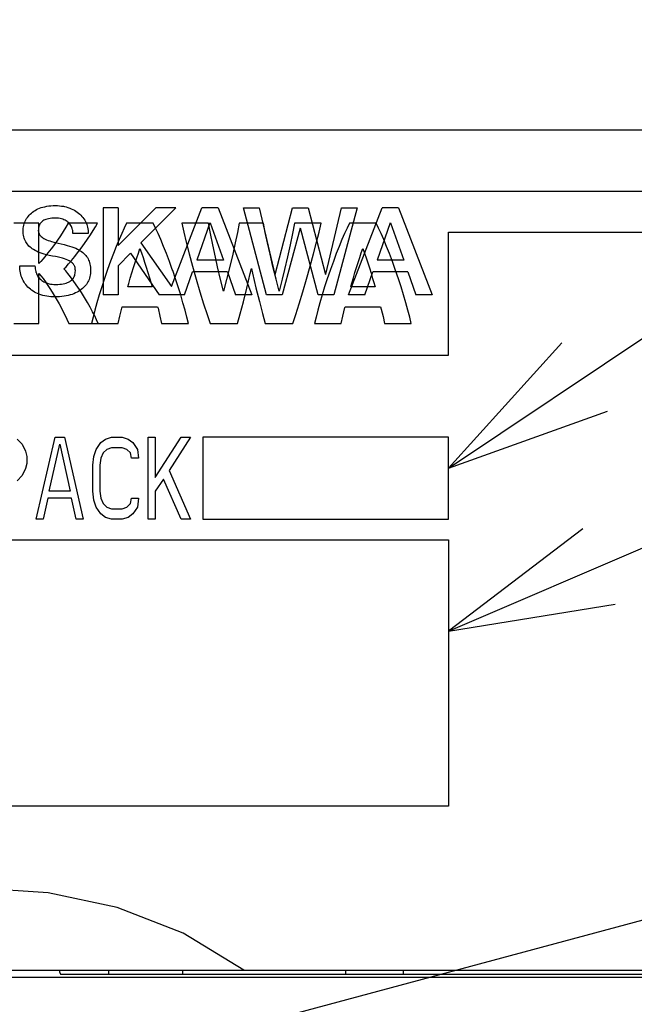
# Model space of a CAD drawing. Extents: x 0 to 840, y 0 to 594.
# Tile 14 of 24: x 449 to 464, y 419 to 443. Entities that reach past the tile are written whole.
import ezdxf

# ---------------------------------------------------------------- set-up
doc = ezdxf.new("R2010")
doc.units = 0
doc.header["$LTSCALE"] = 46.2
for name, color, linetype in [('ALL_CURVE', 7, 'CONTINUOUS'), ('ALL_FEATURES', 7, 'CONTINUOUS'), ('ALL_NOTE', 7, 'CONTINUOUS')]:
    doc.layers.add(name, color=color, linetype=linetype)

msp = doc.modelspace()

# ---------------------------------------------------------------- linework, layer by layer
at = {"layer": 'ALL_CURVE', "color": 4, "linetype": 'CONTINUOUS'}
for p, q in [((478.5, 438.5), (441.5, 438.5)), ((459.5, 434.5), (459.5, 437.5)), ((459.5, 437.5), (478.5, 437.5)), ((441.5, 434.5), (459.5, 434.5)), ((448.975, 432.457), (449.09, 432.33)), ((449.435, 430.5), (449.895, 432.5)), ((449.895, 432.5), (450.125, 432.5)), ((450.125, 432.5), (450.585, 430.5)), ((451.016, 432.372), (451.131, 432.457)), ((451.131, 432.457), (451.275, 432.5)), ((451.275, 432.5), (451.534, 432.5)), ((451.534, 432.5), (451.678, 432.457)), ((451.678, 432.457), (451.793, 432.372)), ((452.166, 430.5), (452.166, 432.5)), ((452.166, 432.5), (452.339, 432.5)), ((452.339, 431.521), (452.971, 432.5)), ((452.339, 432.5), (452.339, 431.521)), ((453.201, 432.5), (452.684, 431.691)), ((452.971, 432.5), (453.201, 432.5)), ((453.5, 432.5), (453.5, 430.5)), ((459.5, 432.5), (453.5, 432.5)), ((459.5, 430.5), (459.5, 432.5)), ((449.09, 432.33), (449.176, 432.16)), ((449.751, 431.181), (450.01, 432.33)), ((450.01, 432.33), (450.269, 431.181)), ((450.844, 432.032), (450.901, 432.202)), ((450.901, 432.202), (451.016, 432.372)), ((451.16, 432.202), (451.074, 432.117)), ((451.275, 432.245), (451.16, 432.202)), ((451.534, 432.245), (451.275, 432.245)), ((451.649, 432.202), (451.534, 432.245)), ((451.735, 432.117), (451.649, 432.202)), ((451.793, 432.372), (451.907, 432.202)), ((451.907, 432.202), (451.936, 431.989)), ((449.176, 432.16), (449.205, 432.032)), ((449.205, 432.032), (449.205, 431.862)), ((450.815, 431.819), (450.844, 432.032)), ((451.016, 431.989), (450.988, 431.819)), ((451.074, 432.117), (451.016, 431.989)), ((451.764, 431.989), (451.735, 432.117)), ((451.936, 431.989), (451.764, 431.989)), ((449.176, 431.734), (449.09, 431.564)), ((449.205, 431.862), (449.176, 431.734)), ((450.815, 431.181), (450.815, 431.819)), ((450.988, 431.819), (450.988, 431.181)), ((449.09, 431.564), (448.975, 431.436)), ((452.54, 431.479), (452.339, 431.181)), ((452.971, 430.5), (452.54, 431.479)), ((452.684, 431.691), (453.201, 430.5)), ((449.723, 431.011), (449.608, 430.5)), ((450.298, 431.011), (449.723, 431.011)), ((450.269, 431.181), (449.751, 431.181)), ((450.413, 430.5), (450.298, 431.011)), ((450.844, 430.968), (450.815, 431.181)), ((450.988, 431.181), (451.016, 431.011)), ((451.016, 431.011), (451.074, 430.883)), ((451.735, 430.883), (451.764, 431.011)), ((451.764, 431.011), (451.936, 431.011)), ((451.936, 431.011), (451.907, 430.798)), ((452.339, 431.181), (452.339, 430.5)), ((450.901, 430.798), (450.844, 430.968)), ((451.016, 430.628), (450.901, 430.798)), ((451.074, 430.883), (451.16, 430.798)), ((451.16, 430.798), (451.275, 430.755)), ((451.534, 430.755), (451.649, 430.798)), ((451.649, 430.798), (451.735, 430.883)), ((451.907, 430.798), (451.793, 430.628)), ((451.131, 430.543), (451.016, 430.628)), ((451.275, 430.5), (451.131, 430.543)), ((451.275, 430.755), (451.534, 430.755)), ((451.678, 430.543), (451.534, 430.5)), ((451.793, 430.628), (451.678, 430.543)), ((449.608, 430.5), (449.435, 430.5)), ((450.585, 430.5), (450.413, 430.5)), ((451.534, 430.5), (451.275, 430.5)), ((452.339, 430.5), (452.166, 430.5)), ((453.201, 430.5), (452.971, 430.5)), ((453.5, 430.5), (459.5, 430.5)), ((441.5, 430), (459.5, 430)), ((459.5, 430), (459.5, 423.5)), ((459.5, 423.5), (441.5, 423.5))]:
    msp.add_line(p, q, dxfattribs=at)
at = {"layer": 'ALL_FEATURES', "color": 7, "linetype": 'CONTINUOUS'}
for p, q in [((411, 440), (479, 440)), ((449.503, 437.72), (448.892, 437.72)), ((449.503, 436.743), (449.503, 437.72)), ((450.096, 437.522), (450.028, 437.417)), ((450.159, 437.623), (450.096, 437.522)), ((450.216, 437.721), (450.159, 437.623)), ((450.929, 437.721), (450.216, 437.721)), ((450.761, 437.442), (450.824, 437.542)), ((450.824, 437.542), (450.88, 437.635)), ((450.88, 437.635), (450.929, 437.721)), ((451.585, 437.603), (451.524, 437.47)), ((451.642, 437.721), (451.585, 437.603)), ((452.294, 437.721), (451.642, 437.721)), ((452.351, 437.603), (452.294, 437.721)), ((452.413, 437.47), (452.351, 437.603)), ((452.987, 437.721), (453.037, 437.505)), ((453.639, 437.721), (452.987, 437.721)), ((453.037, 437.505), (453.098, 437.257)), ((453.687, 437.471), (453.639, 437.721)), ((454.349, 437.498), (454.296, 437.245)), ((454.393, 437.721), (454.349, 437.498)), ((454.984, 437.721), (454.393, 437.721)), ((455.028, 437.499), (454.984, 437.721)), ((455.081, 437.247), (455.028, 437.499)), ((455.738, 437.721), (455.691, 437.473)), ((456.39, 437.721), (455.738, 437.721)), ((456.279, 437.256), (456.34, 437.505)), ((456.34, 437.505), (456.39, 437.721)), ((457.026, 437.603), (456.964, 437.47)), ((457.083, 437.721), (457.026, 437.603)), ((457.735, 437.721), (457.083, 437.721)), ((457.792, 437.603), (457.735, 437.721)), ((457.854, 437.47), (457.792, 437.603)), ((449.955, 437.31), (449.879, 437.203)), ((450.028, 437.417), (449.955, 437.31)), ((450.613, 437.225), (450.69, 437.336)), ((450.69, 437.336), (450.761, 437.442)), ((451.459, 437.321), (451.391, 437.158)), ((451.524, 437.47), (451.459, 437.321)), ((452.478, 437.321), (452.413, 437.47)), ((452.546, 437.157), (452.478, 437.321)), ((453.098, 437.257), (453.17, 436.978)), ((453.744, 437.194), (453.687, 437.471)), ((454.296, 437.245), (454.232, 436.965)), ((455.144, 436.969), (455.081, 437.247)), ((455.691, 437.473), (455.634, 437.198)), ((456.207, 436.977), (456.279, 437.256)), ((456.899, 437.321), (456.831, 437.157)), ((456.964, 437.47), (456.899, 437.321)), ((457.919, 437.321), (457.854, 437.47)), ((457.987, 437.157), (457.919, 437.321)), ((449.801, 437.098), (449.723, 436.998)), ((449.879, 437.203), (449.801, 437.098)), ((450.447, 437.001), (450.531, 437.112)), ((450.531, 437.112), (450.613, 437.225)), ((451.391, 437.158), (451.321, 436.981)), ((451.93, 436.994), (451.968, 437.103)), ((451.968, 437.103), (452.005, 436.997)), ((452.616, 436.98), (452.546, 437.157)), ((453.808, 436.898), (453.744, 437.194)), ((455.634, 437.198), (455.57, 436.902)), ((456.831, 437.157), (456.761, 436.98)), ((457.371, 436.996), (457.409, 437.103)), ((457.409, 437.103), (457.448, 436.991)), ((458.057, 436.98), (457.987, 437.157)), ((449.546, 436.787), (449.503, 436.743)), ((449.602, 436.851), (449.546, 436.787)), ((449.67, 436.932), (449.602, 436.851)), ((449.723, 436.998), (449.67, 436.932)), ((450.225, 436.73), (450.297, 436.813)), ((450.297, 436.813), (450.376, 436.911)), ((450.376, 436.911), (450.447, 437.001)), ((451.25, 436.793), (451.179, 436.596)), ((451.321, 436.981), (451.25, 436.793)), ((451.851, 436.761), (451.891, 436.88)), ((451.891, 436.88), (451.93, 436.994)), ((452.005, 436.997), (452.044, 436.885)), ((452.044, 436.885), (452.083, 436.768)), ((452.083, 436.768), (452.122, 436.647)), ((452.687, 436.791), (452.616, 436.98)), ((452.758, 436.595), (452.687, 436.791)), ((453.17, 436.978), (453.253, 436.674)), ((453.864, 436.656), (453.808, 436.898)), ((454.232, 436.965), (454.161, 436.664)), ((455.215, 436.67), (455.144, 436.969)), ((455.57, 436.902), (455.5, 436.595)), ((456.125, 436.674), (456.207, 436.977)), ((456.69, 436.791), (456.619, 436.595)), ((456.761, 436.98), (456.69, 436.791)), ((457.255, 436.645), (457.294, 436.766)), ((457.294, 436.766), (457.333, 436.883)), ((457.333, 436.883), (457.371, 436.996)), ((457.448, 436.991), (457.488, 436.875)), ((457.488, 436.875), (457.528, 436.754)), ((458.128, 436.791), (458.057, 436.98)), ((458.199, 436.595), (458.128, 436.791)), ((450.114, 436.61), (450.164, 436.662)), ((450.158, 436.56), (450.114, 436.61)), ((450.211, 436.496), (450.158, 436.56)), ((450.164, 436.662), (450.225, 436.73)), ((451.17, 436.571), (451.101, 436.37)), ((451.179, 436.596), (451.17, 436.571)), ((451.772, 436.512), (451.812, 436.638)), ((451.812, 436.638), (451.851, 436.761)), ((452.122, 436.647), (452.161, 436.522)), ((452.767, 436.57), (452.758, 436.595)), ((452.836, 436.368), (452.767, 436.57)), ((453.253, 436.674), (453.343, 436.356)), ((453.936, 436.353), (453.864, 436.656)), ((454.161, 436.664), (454.083, 436.352)), ((454.661, 436.495), (454.689, 436.614)), ((454.689, 436.614), (454.714, 436.505)), ((455.292, 436.36), (455.215, 436.67)), ((455.5, 436.595), (455.442, 436.357)), ((456.035, 436.356), (456.125, 436.674)), ((456.61, 436.57), (456.541, 436.368)), ((456.619, 436.595), (456.61, 436.57)), ((457.215, 436.52), (457.255, 436.645)), ((457.528, 436.754), (457.568, 436.63)), ((457.568, 436.63), (457.608, 436.504)), ((458.208, 436.57), (458.199, 436.595)), ((458.277, 436.368), (458.208, 436.57)), ((449.503, 435.276), (449.503, 436.498)), ((449.503, 436.498), (449.551, 436.44)), ((449.551, 436.44), (449.603, 436.372)), ((449.603, 436.372), (449.66, 436.293)), ((449.66, 436.293), (449.722, 436.205)), ((450.271, 436.417), (450.211, 436.496)), ((450.339, 436.325), (450.271, 436.417)), ((450.412, 436.22), (450.339, 436.325)), ((451.101, 436.37), (451.035, 436.169)), ((451.693, 436.252), (451.732, 436.383)), ((451.732, 436.383), (451.772, 436.512)), ((452.161, 436.522), (452.201, 436.393)), ((452.201, 436.393), (452.24, 436.263)), ((452.902, 436.168), (452.836, 436.368)), ((453.343, 436.356), (453.432, 436.052)), ((454.008, 436.066), (453.936, 436.353)), ((454.083, 436.352), (454.008, 436.066)), ((454.575, 436.134), (454.661, 436.495)), ((454.714, 436.505), (454.8, 436.144)), ((455.369, 436.066), (455.292, 436.36)), ((455.442, 436.357), (455.369, 436.066)), ((455.944, 436.047), (456.035, 436.356)), ((456.541, 436.368), (456.476, 436.168)), ((457.137, 436.263), (457.176, 436.392)), ((457.176, 436.392), (457.215, 436.52)), ((457.608, 436.504), (457.647, 436.375)), ((457.647, 436.375), (457.669, 436.301)), ((457.669, 436.301), (457.707, 436.172)), ((458.342, 436.168), (458.277, 436.368)), ((449.722, 436.205), (449.786, 436.105)), ((449.786, 436.105), (449.854, 435.997)), ((450.489, 436.105), (450.412, 436.22)), ((450.538, 436.029), (450.489, 436.105)), ((451.035, 436.169), (450.974, 435.973)), ((451.67, 436.172), (451.693, 436.252)), ((452.266, 436.172), (451.67, 436.172)), ((452.24, 436.263), (452.266, 436.172)), ((452.963, 435.972), (452.902, 436.168)), ((453.432, 436.052), (453.523, 435.756)), ((454.493, 435.803), (454.575, 436.134)), ((454.8, 436.144), (454.883, 435.81)), ((455.853, 435.753), (455.944, 436.047)), ((456.476, 436.168), (456.415, 435.972)), ((457.111, 436.172), (457.137, 436.263)), ((457.707, 436.172), (457.111, 436.172)), ((458.404, 435.972), (458.342, 436.168)), ((449.854, 435.997), (449.923, 435.88)), ((449.923, 435.88), (449.993, 435.758)), ((450.613, 435.908), (450.538, 436.029)), ((450.685, 435.789), (450.613, 435.908)), ((450.974, 435.973), (450.918, 435.783)), ((453.018, 435.782), (452.963, 435.972)), ((454.418, 435.515), (454.493, 435.803)), ((454.883, 435.81), (454.959, 435.518)), ((456.415, 435.972), (456.359, 435.782)), ((458.459, 435.782), (458.404, 435.972)), ((449.993, 435.758), (450.061, 435.633)), ((450.061, 435.633), (450.064, 435.627)), ((450.064, 435.627), (450.127, 435.503)), ((450.751, 435.672), (450.685, 435.789)), ((450.811, 435.562), (450.751, 435.672)), ((450.864, 435.459), (450.811, 435.562)), ((450.868, 435.602), (450.824, 435.433)), ((450.918, 435.783), (450.868, 435.602)), ((451.479, 435.451), (451.527, 435.647)), ((451.527, 435.647), (451.537, 435.683)), ((451.537, 435.683), (452.4, 435.683)), ((452.4, 435.683), (452.409, 435.647)), ((452.409, 435.647), (452.457, 435.451)), ((453.068, 435.602), (453.018, 435.782)), ((453.112, 435.433), (453.068, 435.602)), ((453.523, 435.756), (453.606, 435.495)), ((455.77, 435.494), (455.853, 435.753)), ((456.309, 435.602), (456.265, 435.433)), ((456.359, 435.782), (456.309, 435.602)), ((456.921, 435.457), (456.972, 435.664)), ((456.972, 435.664), (456.977, 435.683)), ((456.977, 435.683), (457.841, 435.683)), ((457.841, 435.683), (457.855, 435.629)), ((457.855, 435.629), (457.9, 435.444)), ((458.509, 435.602), (458.459, 435.782)), ((458.553, 435.433), (458.509, 435.602)), ((450.127, 435.503), (450.185, 435.385)), ((450.185, 435.385), (450.236, 435.276)), ((450.824, 435.433), (450.786, 435.276)), ((450.91, 435.363), (450.864, 435.459)), ((450.949, 435.276), (450.91, 435.363)), ((451.439, 435.276), (451.479, 435.451)), ((452.457, 435.451), (452.498, 435.276)), ((453.15, 435.276), (453.112, 435.433)), ((453.606, 435.495), (453.68, 435.276)), ((454.352, 435.276), (454.418, 435.515)), ((454.959, 435.518), (455.025, 435.276)), ((455.697, 435.276), (455.77, 435.494)), ((456.265, 435.433), (456.227, 435.276)), ((456.879, 435.276), (456.921, 435.457)), ((457.9, 435.444), (457.939, 435.276)), ((458.591, 435.276), (458.553, 435.433)), ((448.892, 435.276), (449.503, 435.276)), ((450.236, 435.276), (451.439, 435.276)), ((452.498, 435.276), (453.15, 435.276)), ((453.68, 435.276), (454.352, 435.276)), ((455.025, 435.276), (455.697, 435.276)), ((456.227, 435.276), (456.879, 435.276)), ((457.939, 435.276), (458.591, 435.276)), ((440, 419.5), (480, 419.5)), ((451.2, 419.5), (451.2, 419.4)), ((453.007, 419.5), (453.009, 419.388)), ((456.991, 419.388), (456.993, 419.5)), ((458.4, 419.4), (458.4, 419.5)), ((475, 419.318), (439.395, 419.318)), ((450.005, 419.448), (450.035, 419.388)), ((468.977, 419.388), (450.035, 419.388)), ((451.2, 419.4), (453.007, 419.4)), ((456.993, 419.4), (458.4, 419.4))]:
    msp.add_line(p, q, dxfattribs=at)
at = {"layer": 'ALL_FEATURES', "color": 40, "linetype": 'CONTINUOUS'}
for p, q in [((449.292, 437.947), (449.319, 437.971)), ((449.319, 437.971), (449.347, 437.994)), ((449.347, 437.994), (449.377, 438.016)), ((449.377, 438.016), (449.409, 438.036)), ((449.409, 438.036), (449.443, 438.055)), ((449.443, 438.055), (449.479, 438.073)), ((449.479, 438.073), (449.518, 438.088)), ((449.518, 438.088), (449.558, 438.103)), ((449.558, 438.103), (449.6, 438.115)), ((449.6, 438.115), (449.645, 438.126)), ((449.645, 438.126), (449.692, 438.135)), ((449.692, 438.135), (449.742, 438.143)), ((449.742, 438.143), (449.794, 438.148)), ((449.794, 438.148), (449.849, 438.151)), ((449.849, 438.151), (449.906, 438.152)), ((449.906, 438.152), (449.956, 438.151)), ((449.956, 438.151), (450.005, 438.148)), ((450.005, 438.148), (450.053, 438.142)), ((450.053, 438.142), (450.1, 438.135)), ((450.1, 438.135), (450.123, 438.13)), ((450.123, 438.13), (450.167, 438.119)), ((450.167, 438.119), (450.211, 438.107)), ((450.211, 438.107), (450.253, 438.092)), ((450.253, 438.092), (450.293, 438.076)), ((450.293, 438.076), (450.331, 438.058)), ((450.331, 438.058), (450.368, 438.038)), ((450.368, 438.038), (450.404, 438.016)), ((450.404, 438.016), (450.437, 437.993)), ((450.437, 437.993), (450.469, 437.969)), ((450.469, 437.969), (450.499, 437.943)), ((451.067, 438.1), (451.067, 435.975)), ((451.439, 438.1), (451.067, 438.1)), ((452.352, 438.1), (451.439, 437.181)), ((451.439, 438.1), (451.439, 437.181)), ((452.845, 438.1), (451.993, 437.243)), ((452.845, 438.1), (452.352, 438.1)), ((452.741, 436.181), (453.482, 438.1)), ((453.879, 438.1), (453.482, 438.1)), ((453.879, 438.1), (454.7, 435.975)), ((455.059, 435.975), (454.496, 438.1)), ((454.496, 438.1), (454.877, 438.1)), ((454.877, 438.1), (455.263, 436.475)), ((455.27, 436.475), (455.693, 438.1)), ((455.693, 438.1), (456.072, 438.1)), ((456.072, 438.1), (456.495, 436.475)), ((456.502, 436.476), (456.888, 438.1)), ((457.27, 438.1), (456.703, 435.975)), ((456.888, 438.1), (457.27, 438.1)), ((457.062, 435.975), (457.883, 438.1)), ((458.279, 438.1), (457.883, 438.1)), ((458.279, 438.1), (459.1, 435.975)), ((449.143, 437.705), (449.155, 437.739)), ((449.155, 437.739), (449.169, 437.772)), ((449.169, 437.772), (449.185, 437.804)), ((449.185, 437.804), (449.203, 437.835)), ((449.203, 437.835), (449.222, 437.865)), ((449.222, 437.865), (449.244, 437.893)), ((449.244, 437.893), (449.267, 437.921)), ((449.267, 437.921), (449.292, 437.947)), ((449.548, 437.735), (449.534, 437.717)), ((449.555, 437.743), (449.548, 437.735)), ((449.563, 437.751), (449.555, 437.743)), ((449.58, 437.767), (449.563, 437.751)), ((449.6, 437.781), (449.58, 437.767)), ((449.621, 437.793), (449.6, 437.781)), ((449.646, 437.805), (449.621, 437.793)), ((449.673, 437.815), (449.646, 437.805)), ((449.703, 437.824), (449.673, 437.815)), ((449.736, 437.832), (449.703, 437.824)), ((449.774, 437.838), (449.736, 437.832)), ((449.815, 437.843), (449.774, 437.838)), ((449.862, 437.846), (449.815, 437.843)), ((449.908, 437.847), (449.862, 437.846)), ((449.911, 437.847), (449.908, 437.847)), ((449.948, 437.845), (449.911, 437.847)), ((449.984, 437.842), (449.948, 437.845)), ((450.018, 437.836), (449.984, 437.842)), ((450.051, 437.829), (450.018, 437.836)), ((450.082, 437.82), (450.051, 437.829)), ((450.112, 437.808), (450.082, 437.82)), ((450.139, 437.796), (450.112, 437.808)), ((450.165, 437.781), (450.139, 437.796)), ((450.189, 437.765), (450.165, 437.781)), ((450.212, 437.748), (450.189, 437.765)), ((450.232, 437.729), (450.212, 437.748)), ((450.251, 437.709), (450.232, 437.729)), ((450.499, 437.943), (450.527, 437.916)), ((450.527, 437.916), (450.553, 437.888)), ((450.553, 437.888), (450.577, 437.858)), ((450.577, 437.858), (450.599, 437.827)), ((450.599, 437.827), (450.619, 437.795)), ((450.619, 437.795), (450.638, 437.763)), ((450.638, 437.763), (450.654, 437.729)), ((450.654, 437.729), (450.668, 437.694)), ((453.677, 437.733), (453.354, 436.821)), ((453.684, 437.733), (454.006, 436.821)), ((458.077, 437.733), (457.754, 436.821)), ((458.085, 437.733), (458.406, 436.821)), ((449.117, 437.57), (449.121, 437.602)), ((449.117, 437.545), (449.117, 437.57)), ((449.118, 437.504), (449.117, 437.545)), ((449.121, 437.466), (449.118, 437.504)), ((449.121, 437.602), (449.126, 437.636)), ((449.126, 437.636), (449.134, 437.671)), ((449.134, 437.671), (449.143, 437.705)), ((449.489, 437.576), (449.488, 437.545)), ((449.488, 437.545), (449.489, 437.524)), ((449.492, 437.605), (449.489, 437.576)), ((449.489, 437.524), (449.493, 437.503)), ((449.497, 437.631), (449.492, 437.605)), ((449.493, 437.503), (449.498, 437.484)), ((449.504, 437.655), (449.497, 437.631)), ((449.498, 437.484), (449.506, 437.465)), ((449.512, 437.678), (449.504, 437.655)), ((449.522, 437.698), (449.512, 437.678)), ((449.534, 437.717), (449.522, 437.698)), ((450.267, 437.688), (450.251, 437.709)), ((450.282, 437.665), (450.267, 437.688)), ((450.295, 437.641), (450.282, 437.665)), ((450.307, 437.616), (450.295, 437.641)), ((450.316, 437.59), (450.307, 437.616)), ((450.323, 437.562), (450.316, 437.59)), ((450.326, 437.547), (450.323, 437.562)), ((450.329, 437.533), (450.326, 437.547)), ((450.332, 437.502), (450.329, 437.533)), ((450.333, 437.47), (450.332, 437.502)), ((450.668, 437.694), (450.68, 437.659)), ((450.68, 437.659), (450.69, 437.622)), ((450.69, 437.622), (450.697, 437.585)), ((450.697, 437.585), (450.703, 437.547)), ((450.703, 437.547), (450.706, 437.509)), ((450.706, 437.509), (450.707, 437.47)), ((455.88, 437.6), (455.443, 435.975)), ((456.317, 435.975), (455.886, 437.6)), ((449.126, 437.429), (449.121, 437.466)), ((449.134, 437.394), (449.126, 437.429)), ((449.143, 437.361), (449.134, 437.394)), ((449.154, 437.33), (449.143, 437.361)), ((449.167, 437.299), (449.154, 437.33)), ((449.182, 437.27), (449.167, 437.299)), ((449.198, 437.243), (449.182, 437.27)), ((449.506, 437.465), (449.515, 437.447)), ((449.515, 437.447), (449.527, 437.429)), ((449.527, 437.429), (449.541, 437.412)), ((449.541, 437.412), (449.558, 437.395)), ((449.558, 437.395), (449.578, 437.379)), ((449.578, 437.379), (449.6, 437.363)), ((449.6, 437.363), (449.626, 437.347)), ((449.626, 437.347), (449.655, 437.332)), ((449.655, 437.332), (449.688, 437.317)), ((449.688, 437.317), (449.725, 437.303)), ((449.725, 437.303), (449.766, 437.289)), ((449.766, 437.289), (449.812, 437.276)), ((449.812, 437.276), (449.865, 437.263)), ((449.865, 437.263), (449.906, 437.253)), ((449.906, 437.253), (449.973, 437.236)), ((450.707, 437.47), (450.333, 437.47)), ((451.993, 437.243), (452.741, 436.181)), ((449.217, 437.216), (449.198, 437.243)), ((449.238, 437.19), (449.217, 437.216)), ((449.26, 437.166), (449.238, 437.19)), ((449.285, 437.142), (449.26, 437.166)), ((449.312, 437.12), (449.285, 437.142)), ((449.341, 437.098), (449.312, 437.12)), ((449.373, 437.077), (449.341, 437.098)), ((449.407, 437.057), (449.373, 437.077)), ((449.445, 437.038), (449.407, 437.057)), ((449.486, 437.02), (449.445, 437.038)), ((449.53, 437.002), (449.486, 437.02)), ((449.578, 436.986), (449.53, 437.002)), ((449.973, 437.236), (450.119, 437.201)), ((450.119, 437.201), (450.191, 437.182)), ((450.191, 437.182), (450.252, 437.165)), ((450.252, 437.165), (450.306, 437.147)), ((450.306, 437.147), (450.355, 437.129)), ((450.355, 437.129), (450.4, 437.111)), ((450.4, 437.111), (450.44, 437.091)), ((450.44, 437.091), (450.478, 437.072)), ((450.478, 437.072), (450.512, 437.051)), ((450.512, 437.051), (450.543, 437.03)), ((450.543, 437.03), (450.572, 437.008)), ((450.572, 437.008), (450.599, 436.985)), ((449.631, 436.97), (449.578, 436.986)), ((449.69, 436.954), (449.631, 436.97)), ((449.756, 436.938), (449.69, 436.954)), ((449.837, 436.921), (449.756, 436.938)), ((449.909, 436.907), (449.837, 436.921)), ((449.946, 436.899), (449.909, 436.907)), ((450.015, 436.882), (449.946, 436.899)), ((450.074, 436.866), (450.015, 436.882)), ((450.125, 436.85), (450.074, 436.866)), ((450.168, 436.835), (450.125, 436.85)), ((450.206, 436.819), (450.168, 436.835)), ((450.238, 436.804), (450.206, 436.819)), ((450.266, 436.788), (450.238, 436.804)), ((450.29, 436.772), (450.266, 436.788)), ((450.31, 436.756), (450.29, 436.772)), ((450.599, 436.985), (450.623, 436.961)), ((450.623, 436.961), (450.646, 436.936)), ((450.646, 436.936), (450.666, 436.909)), ((450.666, 436.909), (450.684, 436.882)), ((450.684, 436.882), (450.701, 436.854)), ((450.701, 436.854), (450.716, 436.824)), ((450.716, 436.824), (450.728, 436.793)), ((450.728, 436.793), (450.739, 436.761)), ((451.74, 436.988), (451.439, 436.685)), ((451.74, 436.988), (452.439, 435.975)), ((454.006, 436.821), (453.354, 436.821)), ((458.406, 436.821), (457.754, 436.821)), ((449.033, 436.682), (449.033, 436.684)), ((449.033, 436.684), (449.406, 436.684)), ((449.035, 436.638), (449.033, 436.682)), ((449.038, 436.596), (449.035, 436.638)), ((449.044, 436.554), (449.038, 436.596)), ((449.051, 436.512), (449.044, 436.554)), ((449.406, 436.684), (449.407, 436.647)), ((449.407, 436.647), (449.411, 436.612)), ((449.411, 436.612), (449.416, 436.578)), ((449.416, 436.578), (449.423, 436.546)), ((449.423, 436.546), (449.428, 436.531)), ((449.428, 436.531), (449.432, 436.516)), ((450.328, 436.739), (450.31, 436.756)), ((450.344, 436.722), (450.328, 436.739)), ((450.357, 436.704), (450.344, 436.722)), ((450.362, 436.694), (450.357, 436.704)), ((450.367, 436.685), (450.362, 436.694)), ((450.376, 436.665), (450.367, 436.685)), ((450.383, 436.644), (450.376, 436.665)), ((450.388, 436.621), (450.383, 436.644)), ((450.387, 436.5), (450.39, 436.529)), ((450.391, 436.597), (450.388, 436.621)), ((450.39, 436.529), (450.392, 436.56)), ((450.392, 436.57), (450.391, 436.597)), ((450.392, 436.56), (450.392, 436.57)), ((450.739, 436.761), (450.749, 436.726)), ((450.749, 436.726), (450.756, 436.69)), ((450.756, 436.69), (450.761, 436.652)), ((450.761, 436.652), (450.764, 436.612)), ((450.764, 436.53), (450.763, 436.511)), ((450.764, 436.612), (450.765, 436.57)), ((450.765, 436.57), (450.764, 436.53)), ((451.439, 436.685), (451.439, 435.975)), ((453.055, 435.975), (453.252, 436.534)), ((454.107, 436.534), (453.252, 436.534)), ((454.107, 436.534), (454.304, 435.975)), ((457.455, 435.975), (457.653, 436.534)), ((458.507, 436.534), (457.653, 436.534)), ((458.507, 436.534), (458.704, 435.975)), ((449.061, 436.472), (449.051, 436.512)), ((449.073, 436.433), (449.061, 436.472)), ((449.087, 436.395), (449.073, 436.433)), ((449.102, 436.358), (449.087, 436.395)), ((449.12, 436.323), (449.102, 436.358)), ((449.14, 436.288), (449.12, 436.323)), ((449.161, 436.255), (449.14, 436.288)), ((449.432, 436.516), (449.444, 436.487)), ((449.444, 436.487), (449.456, 436.46)), ((449.456, 436.46), (449.471, 436.435)), ((449.471, 436.435), (449.487, 436.41)), ((449.487, 436.41), (449.506, 436.387)), ((449.506, 436.387), (449.525, 436.366)), ((449.525, 436.366), (449.547, 436.346)), ((449.547, 436.346), (449.571, 436.327)), ((449.571, 436.327), (449.596, 436.31)), ((449.596, 436.31), (449.623, 436.294)), ((449.623, 436.294), (449.652, 436.28)), ((450.2, 436.274), (450.227, 436.286)), ((450.227, 436.286), (450.253, 436.3)), ((450.253, 436.3), (450.264, 436.307)), ((450.264, 436.307), (450.275, 436.314)), ((450.275, 436.314), (450.295, 436.33)), ((450.295, 436.33), (450.313, 436.346)), ((450.313, 436.346), (450.329, 436.364)), ((450.329, 436.364), (450.343, 436.383)), ((450.343, 436.383), (450.355, 436.403)), ((450.355, 436.403), (450.366, 436.425)), ((450.366, 436.425), (450.375, 436.448)), ((450.375, 436.448), (450.382, 436.473)), ((450.382, 436.473), (450.387, 436.5)), ((450.699, 436.289), (450.682, 436.259)), ((450.714, 436.32), (450.699, 436.289)), ((450.727, 436.352), (450.714, 436.32)), ((450.739, 436.385), (450.727, 436.352)), ((450.748, 436.419), (450.739, 436.385)), ((450.756, 436.455), (450.748, 436.419)), ((450.761, 436.492), (450.756, 436.455)), ((450.763, 436.511), (450.761, 436.492)), ((449.184, 436.224), (449.161, 436.255)), ((449.209, 436.194), (449.184, 436.224)), ((449.235, 436.165), (449.209, 436.194)), ((449.263, 436.138), (449.235, 436.165)), ((449.293, 436.112), (449.263, 436.138)), ((449.325, 436.087), (449.293, 436.112)), ((449.358, 436.065), (449.325, 436.087)), ((449.394, 436.043), (449.358, 436.065)), ((449.431, 436.024), (449.394, 436.043)), ((449.652, 436.28), (449.683, 436.267)), ((449.683, 436.267), (449.715, 436.256)), ((449.715, 436.256), (449.75, 436.247)), ((449.75, 436.247), (449.786, 436.239)), ((449.786, 436.239), (449.824, 436.234)), ((449.824, 436.234), (449.863, 436.231)), ((449.863, 436.231), (449.904, 436.229)), ((449.904, 436.229), (449.906, 436.229)), ((449.906, 436.229), (449.961, 436.231)), ((449.961, 436.231), (450.011, 436.234)), ((450.011, 436.234), (450.056, 436.239)), ((450.056, 436.239), (450.098, 436.245)), ((450.098, 436.245), (450.135, 436.253)), ((450.135, 436.253), (450.169, 436.263)), ((450.169, 436.263), (450.2, 436.274)), ((450.47, 436.059), (450.434, 436.039)), ((450.504, 436.081), (450.47, 436.059)), ((450.536, 436.103), (450.504, 436.081)), ((450.565, 436.126), (450.536, 436.103)), ((450.593, 436.151), (450.565, 436.126)), ((450.618, 436.176), (450.593, 436.151)), ((450.641, 436.203), (450.618, 436.176)), ((450.662, 436.231), (450.641, 436.203)), ((450.682, 436.259), (450.662, 436.231)), ((449.469, 436.005), (449.431, 436.024)), ((449.51, 435.989), (449.469, 436.005)), ((449.553, 435.974), (449.51, 435.989)), ((449.597, 435.961), (449.553, 435.974)), ((449.643, 435.95), (449.597, 435.961)), ((449.692, 435.941), (449.643, 435.95)), ((449.742, 435.933), (449.692, 435.941)), ((449.795, 435.928), (449.742, 435.933)), ((449.849, 435.925), (449.795, 435.928)), ((449.906, 435.923), (449.849, 435.925)), ((449.952, 435.924), (449.906, 435.923)), ((450.007, 435.927), (449.952, 435.924)), ((450.062, 435.932), (450.007, 435.927)), ((450.115, 435.939), (450.062, 435.932)), ((450.167, 435.949), (450.115, 435.939)), ((450.217, 435.96), (450.167, 435.949)), ((450.264, 435.973), (450.217, 435.96)), ((450.31, 435.987), (450.264, 435.973)), ((450.354, 436.003), (450.31, 435.987)), ((450.395, 436.021), (450.354, 436.003)), ((450.434, 436.039), (450.395, 436.021)), ((451.439, 435.975), (451.067, 435.975)), ((453.055, 435.975), (452.439, 435.975)), ((454.7, 435.975), (454.304, 435.975)), ((455.443, 435.975), (455.059, 435.975)), ((456.703, 435.975), (456.317, 435.975)), ((457.455, 435.975), (457.062, 435.975)), ((459.1, 435.975), (458.704, 435.975))]:
    msp.add_line(p, q, dxfattribs=at)
at = {"layer": 'ALL_FEATURES', "color": 7, "linetype": 'CONTINUOUS'}
for points in [[(454.5, 419.5), (453.019, 420.399), (451.411, 421.027), (449.724, 421.387), (448.002, 421.5), (446.279, 421.387), (444.591, 421.027), (442.981, 420.399), (441.5, 419.5)], [(450.002, 419.5), (450.003, 419.474), (450.005, 419.448)]]:
    msp.add_lwpolyline(points, dxfattribs=at)
at = {"layer": 'ALL_NOTE', "color": 2, "linetype": 'CONTINUOUS'}
for p, q in [((459.5, 431.745), (494, 454.837)), ((459.5, 427.769), (494, 442.597)), ((444.435, 415.41), (494, 428.704))]:
    msp.add_line(p, q, dxfattribs=at)
for points in [[(462.268, 434.801), (459.5, 431.745), (463.38, 433.139)], [(462.78, 430.268), (459.5, 427.769), (463.57, 428.43)]]:
    msp.add_lwpolyline(points, dxfattribs=at)

doc.saveas('drawing.dxf')
